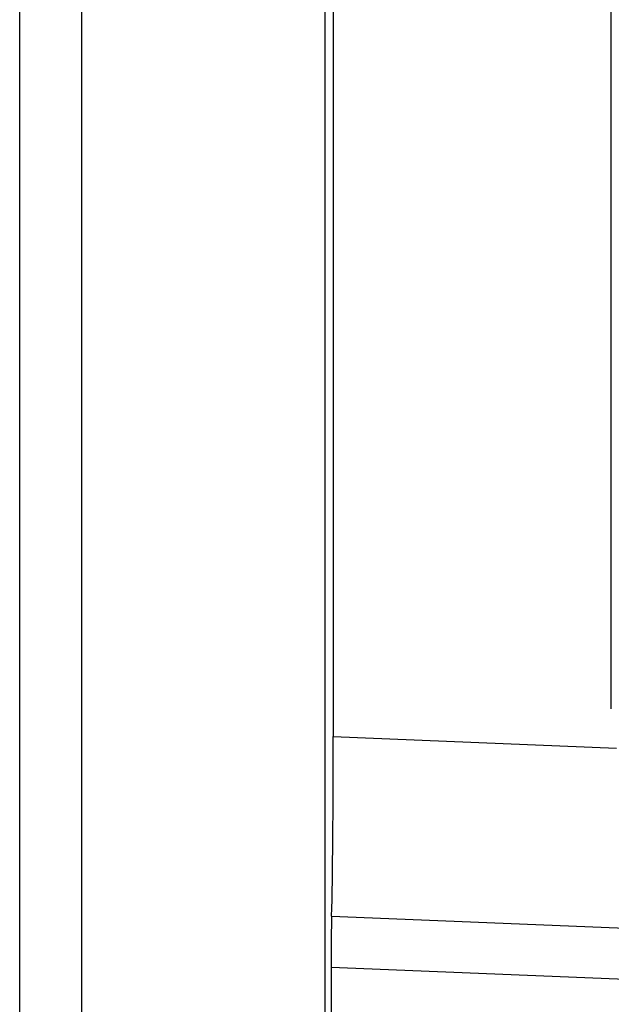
# Model space of a CAD drawing. Header units: millimetres. Extents: x -0.66 to 0.91, y -0.4 to 0.64.
# Tile 47 of 171: x -0.03143 to -0.02183, y 0.01757 to 0.03354. Entities that reach past the tile are written whole.
import ezdxf

# ---------------------------------------------------------------- set-up
doc = ezdxf.new("R2010")
doc.units = ezdxf.units.MM
doc.layers.add('FORMAT', color=7, linetype='Continuous')

msp = doc.modelspace()

# ---------------------------------------------------------------- linework, layer by layer
at = {"layer": 'FORMAT', "color": 7, "linetype": 'Continuous', "lineweight": 25}
for p, q in [((-0.031429, -0.035976), (-0.031429, 0.324024)), ((-0.030429, 0.324024), (-0.030429, -0.035976)), ((-0.026473, -0.03602), (-0.026473, 0.324067)), ((-0.026342, 0.136136), (-0.026342, 0.021911)), ((-0.021833, 0.022364), (-0.021833, 0.135921)), ((-0.026342, 0.021911), (-0.021748, 0.021723)), ((-0.026369, 0.019), (-0.021234, 0.018789)), ((-0.026377, 0.018168), (-0.026377, 0.009879)), ((-0.021268, 0.017958), (-0.026377, 0.018168))]:
    msp.add_line(p, q, dxfattribs=at)
for centre, major_axis, start_param, end_param in [((-0.026403, 0.021914), (0, 0.003503), 3.729908, 4.711673), ((-0.02636, 0.018167), (0, 0.001001), 0.588315, 1.57008)]:
    msp.add_ellipse(centre, major_axis=major_axis, ratio=0.01744, start_param=start_param, end_param=end_param, dxfattribs=at)

doc.saveas('drawing.dxf')
